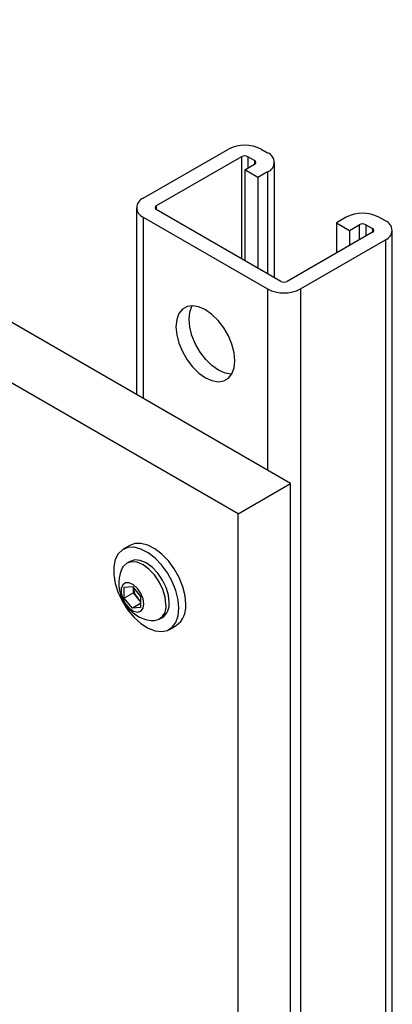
# Model space of a CAD drawing. Header units: inches. Extents: x 0.4 to 16.8, y 0 to 10.8.
# Tile 101 of 102: x 15.367 to 15.576, y 8.391 to 8.945. Entities that reach past the tile are written whole.
import ezdxf

# ---------------------------------------------------------------- set-up
doc = ezdxf.new("R2010")
doc.units = ezdxf.units.IN
doc.header["$MEASUREMENT"] = 0

msp = doc.modelspace()

# ---------------------------------------------------------------- linework, layer by layer
at = {"color": 7, "linetype": 'Continuous'}
for p, q in [((15.51905671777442, 8.683735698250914), (14.16376872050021, 9.466126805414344)), ((15.48959393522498, 8.666727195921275), (14.13430593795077, 9.449118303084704)), ((15.43617791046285, 8.844261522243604), (15.48408439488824, 8.871917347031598)), ((15.50246917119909, 8.871917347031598), (15.50618148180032, 8.869774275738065)), ((15.4914500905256, 8.867665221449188), (15.44354360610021, 8.840009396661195)), ((15.4914500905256, 8.867665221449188), (15.4914500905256, 8.810244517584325)), ((15.49327678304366, 8.860215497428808), (15.49881578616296, 8.863413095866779)), ((15.49881578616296, 8.865522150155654), (15.49510347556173, 8.867665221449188)), ((15.49510347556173, 8.867665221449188), (15.49510347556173, 8.861270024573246)), ((15.49881578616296, 8.865522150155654), (15.49881578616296, 8.863413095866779)), ((15.50998909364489, 8.79954217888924), (15.50998909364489, 8.864467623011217)), ((15.50064247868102, 8.855963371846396), (15.49327678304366, 8.860215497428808)), ((15.49327678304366, 8.860215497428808), (15.49327678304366, 8.809189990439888)), ((15.50618148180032, 8.85916097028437), (15.50064247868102, 8.855963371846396)), ((15.50618148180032, 8.85916097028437), (15.50618148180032, 8.801740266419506)), ((15.50064247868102, 8.855963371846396), (15.50064247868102, 8.804937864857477)), ((15.43237029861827, 8.838954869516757), (15.43237029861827, 8.733778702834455)), ((15.44354360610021, 8.840009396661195), (15.44354360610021, 8.83790034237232)), ((15.51354717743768, 8.797488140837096), (15.44354360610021, 8.83790034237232)), ((15.43617791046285, 8.833648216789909), (15.50618148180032, 8.793236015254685)), ((15.43617791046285, 8.833648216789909), (15.43617791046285, 8.73158061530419)), ((15.55037565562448, 8.833648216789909), (15.54483665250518, 8.830450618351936)), ((15.54483665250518, 8.830450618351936), (15.55220234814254, 8.826198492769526)), ((15.54483665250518, 8.830450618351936), (15.54483665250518, 8.813442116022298)), ((15.57247274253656, 8.831505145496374), (15.56876043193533, 8.833648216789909)), ((15.5651070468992, 8.82514396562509), (15.51720056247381, 8.797488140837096)), ((15.55220234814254, 8.826198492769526), (15.55774135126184, 8.8293960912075)), ((15.55220234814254, 8.826198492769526), (15.55220234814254, 8.817694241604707)), ((15.55774135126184, 8.8293960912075), (15.55774135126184, 8.820891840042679)), ((15.56139473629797, 8.8293960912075), (15.5651070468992, 8.827253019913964)), ((15.56139473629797, 8.8293960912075), (15.56139473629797, 8.823000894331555)), ((15.5651070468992, 8.827253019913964), (15.5651070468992, 8.82514396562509)), ((15.57628035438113, 6.98898166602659), (15.57628035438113, 8.826198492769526)), ((15.52456625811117, 8.793236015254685), (15.57247274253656, 8.820891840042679)), ((15.57247274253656, 8.820891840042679), (15.57247274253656, 6.983675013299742)), ((15.50618148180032, 8.793236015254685), (15.50618148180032, 8.691168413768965)), ((15.52456625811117, 8.793236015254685), (15.52456625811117, 6.956019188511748)), ((15.48959393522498, 8.666727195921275), (15.51905671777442, 8.683735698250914)), ((15.51905671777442, 7.050654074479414), (15.51905671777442, 8.683735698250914)), ((15.48959393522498, 7.033645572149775), (15.48959393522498, 8.666727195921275)), ((15.42869713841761, 8.648874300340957), (15.42486697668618, 8.646663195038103)), ((15.42878332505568, 8.639879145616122), (15.42695663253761, 8.638824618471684)), ((15.42551238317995, 8.625337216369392), (15.43010857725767, 8.62574818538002)), ((15.42551238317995, 8.619208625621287), (15.42551238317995, 8.625337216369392)), ((15.43010857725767, 8.62574818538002), (15.43470477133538, 8.620030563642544)), ((15.43063890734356, 8.622168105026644), (15.43063890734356, 8.625088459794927)), ((15.43063890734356, 8.622168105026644), (15.42551238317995, 8.619208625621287)), ((15.43293700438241, 8.619309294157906), (15.43063890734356, 8.622168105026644)), ((15.43470477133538, 8.620030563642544), (15.43470477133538, 8.613901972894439)), ((15.43010857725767, 8.61349100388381), (15.42551238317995, 8.619208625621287)), ((15.43470477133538, 8.616144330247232), (15.43010857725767, 8.61349100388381)), ((15.43470477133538, 8.613901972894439), (15.43010857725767, 8.61349100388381)), ((15.43470477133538, 8.61711020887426), (15.43293700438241, 8.619309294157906)), ((15.44516348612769, 8.607286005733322), (15.44699017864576, 8.608340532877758)), ((15.45090652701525, 8.601556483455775), (15.45473668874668, 8.603767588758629))]:
    msp.add_line(p, q, dxfattribs=at)
at = {"color": 7, "linetype": 'Continuous', "flags": 128}
for points in [[(15.48775251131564, 8.752841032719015), (15.48733699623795, 8.757339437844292), (15.48611128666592, 8.762092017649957), (15.48413684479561, 8.766860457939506), (15.48151267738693, 8.771405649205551), (15.47837037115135, 8.775499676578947), (15.47486749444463, 8.77893724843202), (15.47117969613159, 8.78154599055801), (15.46749189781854, 8.78319508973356), (15.46398902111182, 8.783801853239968), (15.46084671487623, 8.7833358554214), (15.45822254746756, 8.781820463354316), (15.45624810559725, 8.779331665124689), (15.45502239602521, 8.775994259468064), (15.45460688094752, 8.77197559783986), (15.45502239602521, 8.767477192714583), (15.45624810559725, 8.76272461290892), (15.45822254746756, 8.75795617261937), (15.46084671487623, 8.753410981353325), (15.46398902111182, 8.749316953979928), (15.46749189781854, 8.745879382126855), (15.47117969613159, 8.743270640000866), (15.47486749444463, 8.741621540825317), (15.47837037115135, 8.74101477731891), (15.48151267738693, 8.741480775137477), (15.48413684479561, 8.74299616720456), (15.48611128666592, 8.745484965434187), (15.48733699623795, 8.748822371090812), (15.48775251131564, 8.752841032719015)], [(15.48598674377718, 8.745264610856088), (15.48573606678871, 8.745266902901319), (15.48223319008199, 8.745873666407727), (15.47854539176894, 8.747522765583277), (15.4748575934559, 8.750131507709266), (15.47135471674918, 8.75356907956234), (15.46821241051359, 8.757663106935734), (15.46558824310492, 8.762208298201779), (15.46361380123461, 8.76697673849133), (15.46238809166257, 8.771729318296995), (15.46197257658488, 8.77622772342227), (15.46238809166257, 8.780246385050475), (15.46361380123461, 8.783583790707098), (15.46373834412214, 8.783804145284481)], [(15.45630099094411, 8.613479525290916), (15.45587047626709, 8.618299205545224), (15.45459906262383, 8.62339058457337), (15.45254619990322, 8.628515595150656), (15.44980787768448, 8.633434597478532), (15.44651213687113, 8.637917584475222), (15.44281308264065, 8.641754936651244), (15.43888367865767, 8.64476722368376), (15.43490765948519, 8.646813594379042), (15.4310709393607, 8.64779836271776), (15.42755291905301, 8.647675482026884), (15.42451809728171, 8.646450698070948), (15.42210837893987, 8.644181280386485), (15.42043643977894, 8.64097334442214), (15.41958045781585, 8.636976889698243), (15.41958045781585, 8.632378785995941), (15.42043643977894, 8.627394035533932), (15.42210837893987, 8.622255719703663), (15.42451809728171, 8.617204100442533), (15.42755291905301, 8.61247538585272), (15.4310709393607, 8.608290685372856), (15.43490765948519, 8.604845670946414), (15.43888367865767, 8.602301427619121), (15.44281308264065, 8.600776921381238), (15.44651213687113, 8.600343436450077), (15.44980787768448, 8.601021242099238), (15.45254619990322, 8.602778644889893), (15.45459906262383, 8.605533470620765), (15.45587047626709, 8.609156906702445), (15.45630099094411, 8.613479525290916)], [(15.46013115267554, 8.615690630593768), (15.45970063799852, 8.620510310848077), (15.45842922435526, 8.625601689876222), (15.45637636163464, 8.63072670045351), (15.4536380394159, 8.635645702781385), (15.45034229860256, 8.640128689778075), (15.44664324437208, 8.643966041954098), (15.44271384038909, 8.646978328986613), (15.43873782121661, 8.649024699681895), (15.43490110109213, 8.650009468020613), (15.43138308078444, 8.649886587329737), (15.42869713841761, 8.648874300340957)], [(15.44893529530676, 8.61562259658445), (15.44849658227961, 8.619723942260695), (15.44721034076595, 8.62405231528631), (15.44516422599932, 8.628312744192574), (15.44249767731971, 8.632214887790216), (15.43939241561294, 8.635492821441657), (15.43606005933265, 8.637923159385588), (15.43272770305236, 8.63934027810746), (15.4296224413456, 8.63964760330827), (15.42695589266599, 8.638824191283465), (15.42490977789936, 8.636926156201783), (15.42402266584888, 8.635280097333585)], [(15.45076198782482, 8.616677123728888), (15.45032327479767, 8.620778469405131), (15.44903703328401, 8.625106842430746), (15.44699091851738, 8.629367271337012), (15.44432436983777, 8.633269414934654), (15.441219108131, 8.636547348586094), (15.43788675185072, 8.638977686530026), (15.43455439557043, 8.640394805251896), (15.43144913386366, 8.640702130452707), (15.42878332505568, 8.639879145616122)], [(15.43654619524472, 8.615903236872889), (15.43611147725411, 8.618839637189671), (15.43486603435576, 8.621881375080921), (15.43297807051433, 8.624617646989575), (15.43070256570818, 8.626678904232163), (15.42834683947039, 8.627786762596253), (15.42622904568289, 8.62779159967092), (15.42463520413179, 8.626692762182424), (15.42378057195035, 8.624638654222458), (15.42378057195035, 8.62190669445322), (15.42463520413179, 8.618865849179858), (15.42622904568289, 8.615926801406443), (15.42834683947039, 8.613486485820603), (15.43070256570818, 8.61187448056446), (15.43297807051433, 8.611308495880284), (15.43486603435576, 8.611864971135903), (15.43611147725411, 8.613468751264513), (15.43654619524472, 8.615903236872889)]]:
    msp.add_lwpolyline(points, dxfattribs=at)
at = {"color": 7, "linetype": 'Continuous'}
for centre, radius, start, end in [((15.49327678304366, 8.854176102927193), 0.01998128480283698, 62.60967223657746, 117.3903277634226), ((15.50416743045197, 8.864467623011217), 0.005675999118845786, 290.7834207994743, 69.2165792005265), ((15.49327678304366, 8.86413971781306), 0.003970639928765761, 62.60967223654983, 117.3903277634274), ((15.4984155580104, 8.864467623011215), 0.001127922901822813, 290.783420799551, 69.21657920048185), ((15.4381919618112, 8.838954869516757), 0.005675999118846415, 110.7834207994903, 249.2165792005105), ((15.44394383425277, 8.838954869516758), 0.001127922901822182, 110.7834207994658, 249.216579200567), ((15.5595680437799, 8.81590697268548), 0.0199812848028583, 62.60967223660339, 117.3903277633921), ((15.57045869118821, 8.826198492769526), 0.005675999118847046, 290.7834207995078, 69.21657920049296), ((15.5595680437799, 8.825870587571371), 0.003970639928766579, 62.60967223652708, 117.3903277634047), ((15.56470681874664, 8.826198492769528), 0.001127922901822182, 290.7834207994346, 69.2165792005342), ((15.51537386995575, 8.801013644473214), 0.003970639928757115, 242.6096722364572, 297.390327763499), ((15.51537386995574, 8.81097725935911), 0.01998128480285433, 242.609672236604, 297.3903277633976), ((15.44352951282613, 8.627367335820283), 0.02105062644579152, 157.9205470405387, 262.0740764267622), ((15.44066662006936, 8.62572675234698), 0.01004642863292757, 183.6549095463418, 219.7009109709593), ((15.43987428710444, 8.624770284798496), 0.008828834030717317, 218.2096258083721, 234.1598106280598), ((15.44126982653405, 8.614274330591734), 0.007783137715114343, 265.2608326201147, 9.975619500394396), ((15.44213213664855, 8.615560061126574), 0.008701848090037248, 303.9367271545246, 7.375453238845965), ((15.44732505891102, 8.614302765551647), 0.01288107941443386, 305.1268701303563, 6.185310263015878)]:
    msp.add_arc(centre, radius, start, end, dxfattribs=at)

doc.saveas('drawing.dxf')
